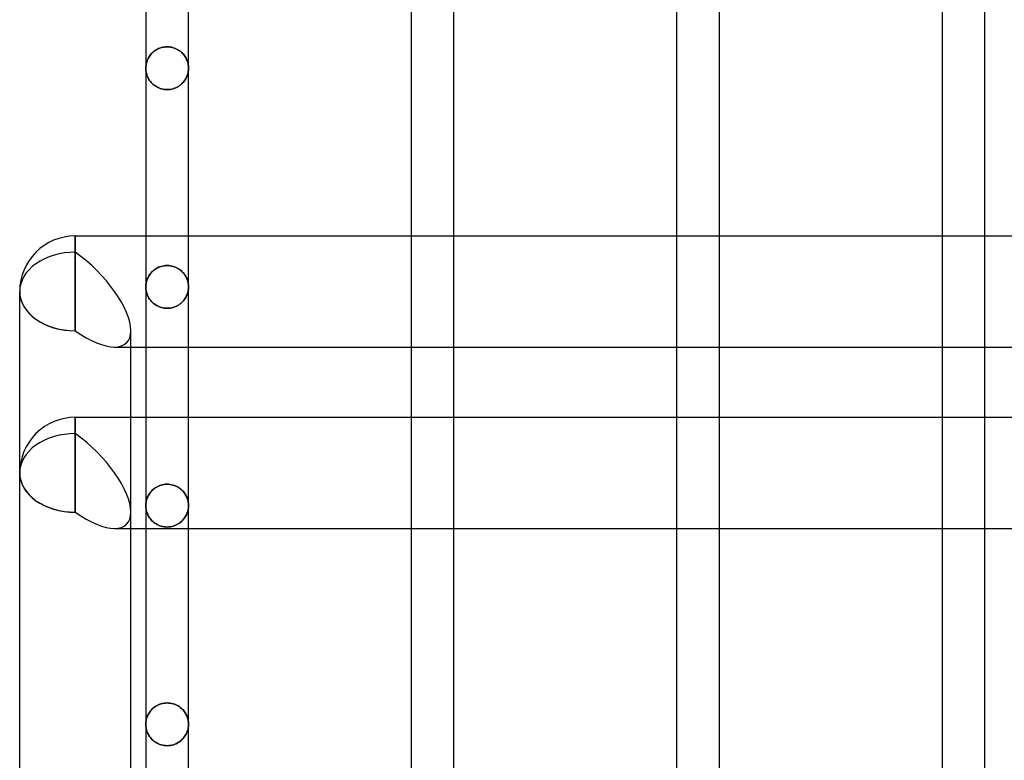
# Model space of a CAD drawing. Header units: millimetres. Extents: x -110 to 102, y -250 to 250.
# Tile 19 of 24: x -80 to -27, y 147 to 187. Entities that reach past the tile are written whole.
import ezdxf

# ---------------------------------------------------------------- set-up
doc = ezdxf.new("R2010")
doc.units = ezdxf.units.MM
doc.layers.add('HIDDEN', color=7, linetype='Continuous')
doc.layers.add('THICK', color=7, linetype='Continuous')

msp = doc.modelspace()

# ---------------------------------------------------------------- linework, layer by layer
at = {"layer": 'HIDDEN'}
for p, q in [((-72.815, 185.357), (-72.861, 185.309)), ((-72.861, 185.309), (-72.815, 185.357)), ((-72.765, 185.403), (-72.815, 185.357)), ((-72.815, 185.357), (-72.765, 185.403)), ((-72.712, 185.447), (-72.765, 185.403)), ((-72.765, 185.403), (-72.712, 185.447)), ((-72.655, 185.488), (-72.712, 185.447)), ((-72.712, 185.447), (-72.655, 185.488)), ((-72.594, 185.527), (-72.655, 185.488)), ((-72.655, 185.488), (-72.594, 185.527)), ((-72.53, 185.562), (-72.594, 185.527)), ((-72.594, 185.527), (-72.53, 185.562)), ((-72.462, 185.594), (-72.53, 185.562)), ((-72.53, 185.562), (-72.462, 185.594)), ((-72.391, 185.622), (-72.462, 185.594)), ((-72.462, 185.594), (-72.391, 185.622)), ((-72.316, 185.646), (-72.391, 185.622)), ((-72.391, 185.622), (-72.316, 185.646)), ((-72.24, 185.665), (-72.316, 185.646)), ((-72.316, 185.646), (-72.24, 185.665)), ((-72.161, 185.679), (-72.24, 185.665)), ((-72.24, 185.665), (-72.161, 185.679)), ((-72.081, 185.687), (-72.161, 185.679)), ((-72.161, 185.679), (-72.081, 185.687)), ((-72, 185.69), (-72.081, 185.687)), ((-72.081, 185.687), (-72, 185.69)), ((-71.916, 185.687), (-72, 185.69)), ((-72, 185.69), (-71.916, 185.687)), ((-71.833, 185.678), (-71.916, 185.687)), ((-71.916, 185.687), (-71.833, 185.678)), ((-71.751, 185.663), (-71.833, 185.678)), ((-71.833, 185.678), (-71.751, 185.663)), ((-71.672, 185.643), (-71.751, 185.663)), ((-71.751, 185.663), (-71.672, 185.643)), ((-71.595, 185.617), (-71.672, 185.643)), ((-71.672, 185.643), (-71.595, 185.617)), ((-71.522, 185.587), (-71.595, 185.617)), ((-71.595, 185.617), (-71.522, 185.587)), ((-71.453, 185.553), (-71.522, 185.587)), ((-71.522, 185.587), (-71.453, 185.553)), ((-71.387, 185.515), (-71.453, 185.553)), ((-71.453, 185.553), (-71.387, 185.515)), ((-71.325, 185.474), (-71.387, 185.515)), ((-71.387, 185.515), (-71.325, 185.474)), ((-71.267, 185.43), (-71.325, 185.474)), ((-71.325, 185.474), (-71.267, 185.43)), ((-71.213, 185.384), (-71.267, 185.43)), ((-71.267, 185.43), (-71.213, 185.384)), ((-71.163, 185.335), (-71.213, 185.384)), ((-71.213, 185.384), (-71.163, 185.335)), ((-73.123, 184.823), (-73.137, 184.765)), ((-73.137, 184.765), (-73.123, 184.823)), ((-73.107, 184.88), (-73.123, 184.823)), ((-73.123, 184.823), (-73.107, 184.88)), ((-73.088, 184.937), (-73.107, 184.88)), ((-73.107, 184.88), (-73.088, 184.937)), ((-73.065, 184.992), (-73.088, 184.937)), ((-73.088, 184.937), (-73.065, 184.992)), ((-73.039, 185.048), (-73.065, 184.992)), ((-73.065, 184.992), (-73.039, 185.048)), ((-73.01, 185.102), (-73.039, 185.048)), ((-73.039, 185.048), (-73.01, 185.102)), ((-72.978, 185.156), (-73.01, 185.102)), ((-73.01, 185.102), (-72.978, 185.156)), ((-72.943, 185.208), (-72.978, 185.156)), ((-72.978, 185.156), (-72.943, 185.208)), ((-72.904, 185.259), (-72.943, 185.208)), ((-72.943, 185.208), (-72.904, 185.259)), ((-72.861, 185.309), (-72.904, 185.259)), ((-72.904, 185.259), (-72.861, 185.309)), ((-71.117, 185.284), (-71.163, 185.335)), ((-71.163, 185.335), (-71.117, 185.284)), ((-71.075, 185.232), (-71.117, 185.284)), ((-71.117, 185.284), (-71.075, 185.232)), ((-71.036, 185.178), (-71.075, 185.232)), ((-71.075, 185.232), (-71.036, 185.178)), ((-71.002, 185.123), (-71.036, 185.178)), ((-71.036, 185.178), (-71.002, 185.123)), ((-70.97, 185.067), (-71.002, 185.123)), ((-71.002, 185.123), (-70.97, 185.067)), ((-70.943, 185.01), (-70.97, 185.067)), ((-70.97, 185.067), (-70.943, 185.01)), ((-70.918, 184.952), (-70.943, 185.01)), ((-70.943, 185.01), (-70.918, 184.952)), ((-70.897, 184.893), (-70.918, 184.952)), ((-70.918, 184.952), (-70.897, 184.893)), ((-70.88, 184.834), (-70.897, 184.893)), ((-70.897, 184.893), (-70.88, 184.834)), ((-70.865, 184.774), (-70.88, 184.834)), ((-70.88, 184.834), (-70.865, 184.774)), ((-73.159, 184.592), (-73.16, 184.533)), ((-73.16, 184.533), (-73.159, 184.592)), ((-73.16, 184.533), (-73.158, 184.462)), ((-73.158, 184.462), (-73.16, 184.533)), ((-73.154, 184.65), (-73.159, 184.592)), ((-73.159, 184.592), (-73.154, 184.65)), ((-73.158, 184.462), (-73.151, 184.391)), ((-73.151, 184.391), (-73.158, 184.462)), ((-73.147, 184.708), (-73.154, 184.65)), ((-73.154, 184.65), (-73.147, 184.708)), ((-73.151, 184.391), (-73.14, 184.321)), ((-73.14, 184.321), (-73.151, 184.391)), ((-73.137, 184.765), (-73.147, 184.708)), ((-73.147, 184.708), (-73.137, 184.765)), ((-73.14, 184.321), (-73.125, 184.251)), ((-73.125, 184.251), (-73.14, 184.321)), ((-70.88, 184.232), (-70.865, 184.292)), ((-70.865, 184.292), (-70.88, 184.232)), ((-70.854, 184.714), (-70.865, 184.774)), ((-70.865, 184.774), (-70.854, 184.714)), ((-70.865, 184.292), (-70.854, 184.352)), ((-70.854, 184.352), (-70.865, 184.292)), ((-70.846, 184.654), (-70.854, 184.714)), ((-70.854, 184.714), (-70.846, 184.654)), ((-70.854, 184.352), (-70.846, 184.412)), ((-70.846, 184.412), (-70.854, 184.352)), ((-70.842, 184.594), (-70.846, 184.654)), ((-70.846, 184.654), (-70.842, 184.594)), ((-70.846, 184.412), (-70.842, 184.473)), ((-70.842, 184.473), (-70.846, 184.412)), ((-70.84, 184.533), (-70.842, 184.594)), ((-70.842, 184.594), (-70.84, 184.533)), ((-70.842, 184.473), (-70.84, 184.533)), ((-70.84, 184.533), (-70.842, 184.473)), ((-73.125, 184.251), (-73.106, 184.183)), ((-73.106, 184.183), (-73.125, 184.251)), ((-73.106, 184.183), (-73.082, 184.116)), ((-73.082, 184.116), (-73.106, 184.183)), ((-73.082, 184.116), (-73.055, 184.05)), ((-73.055, 184.05), (-73.082, 184.116)), ((-73.055, 184.05), (-73.023, 183.986)), ((-73.023, 183.986), (-73.055, 184.05)), ((-73.023, 183.986), (-72.988, 183.925)), ((-72.988, 183.925), (-73.023, 183.986)), ((-72.988, 183.925), (-72.949, 183.865)), ((-72.949, 183.865), (-72.988, 183.925)), ((-72.949, 183.865), (-72.906, 183.808)), ((-72.906, 183.808), (-72.949, 183.865)), ((-72.906, 183.808), (-72.86, 183.753)), ((-72.86, 183.753), (-72.906, 183.808)), ((-72.86, 183.753), (-72.811, 183.702)), ((-72.811, 183.702), (-72.86, 183.753)), ((-71.163, 183.728), (-71.117, 183.78)), ((-71.117, 183.78), (-71.163, 183.728)), ((-71.117, 183.78), (-71.075, 183.832)), ((-71.075, 183.832), (-71.117, 183.78)), ((-71.075, 183.832), (-71.036, 183.886)), ((-71.036, 183.886), (-71.075, 183.832)), ((-71.036, 183.886), (-71.002, 183.942)), ((-71.002, 183.942), (-71.036, 183.886)), ((-71.002, 183.942), (-70.97, 183.998)), ((-70.97, 183.998), (-71.002, 183.942)), ((-70.97, 183.998), (-70.943, 184.056)), ((-70.943, 184.056), (-70.97, 183.998)), ((-70.943, 184.056), (-70.918, 184.114)), ((-70.918, 184.114), (-70.943, 184.056)), ((-70.918, 184.114), (-70.897, 184.173)), ((-70.897, 184.173), (-70.918, 184.114)), ((-70.897, 184.173), (-70.88, 184.232)), ((-70.88, 184.232), (-70.897, 184.173)), ((-72.811, 183.702), (-72.759, 183.654)), ((-72.759, 183.654), (-72.811, 183.702)), ((-72.759, 183.654), (-72.704, 183.609)), ((-72.704, 183.609), (-72.759, 183.654)), ((-72.704, 183.609), (-72.646, 183.568)), ((-72.646, 183.568), (-72.704, 183.609)), ((-72.646, 183.568), (-72.586, 183.529)), ((-72.586, 183.529), (-72.646, 183.568)), ((-72.586, 183.529), (-72.522, 183.495)), ((-72.522, 183.495), (-72.586, 183.529)), ((-72.522, 183.495), (-72.455, 183.463)), ((-72.455, 183.463), (-72.522, 183.495)), ((-72.455, 183.463), (-72.385, 183.436)), ((-72.385, 183.436), (-72.455, 183.463)), ((-72.385, 183.436), (-72.312, 183.413)), ((-72.312, 183.413), (-72.385, 183.436)), ((-72.312, 183.413), (-72.236, 183.394)), ((-72.236, 183.394), (-72.312, 183.413)), ((-72.236, 183.394), (-72.159, 183.381)), ((-72.159, 183.381), (-72.236, 183.394)), ((-72.159, 183.381), (-72.08, 183.372)), ((-72.08, 183.372), (-72.159, 183.381)), ((-72.08, 183.372), (-72, 183.37)), ((-72, 183.37), (-72.08, 183.372)), ((-72, 183.37), (-71.915, 183.373)), ((-71.915, 183.373), (-72, 183.37)), ((-71.915, 183.373), (-71.832, 183.382)), ((-71.832, 183.382), (-71.915, 183.373)), ((-71.832, 183.382), (-71.751, 183.397)), ((-71.751, 183.397), (-71.832, 183.382)), ((-71.751, 183.397), (-71.672, 183.417)), ((-71.672, 183.417), (-71.751, 183.397)), ((-71.672, 183.417), (-71.595, 183.443)), ((-71.595, 183.443), (-71.672, 183.417)), ((-71.595, 183.443), (-71.522, 183.474)), ((-71.522, 183.474), (-71.595, 183.443)), ((-71.522, 183.474), (-71.452, 183.508)), ((-71.452, 183.508), (-71.522, 183.474)), ((-71.452, 183.508), (-71.386, 183.546)), ((-71.386, 183.546), (-71.452, 183.508)), ((-71.386, 183.546), (-71.325, 183.588)), ((-71.325, 183.588), (-71.386, 183.546)), ((-71.325, 183.588), (-71.267, 183.632)), ((-71.267, 183.632), (-71.325, 183.588)), ((-71.267, 183.632), (-71.213, 183.679)), ((-71.213, 183.679), (-71.267, 183.632)), ((-71.213, 183.679), (-71.163, 183.728)), ((-71.163, 183.728), (-71.213, 183.679)), ((-76.984, 175.431), (-76.984, 174.548)), ((-76.984, 175.431), (-76.984, 170.283)), ((-73.16, 175.431), (-73.16, 169.399)), ((-70.84, 169.399), (-70.84, 175.431)), ((-58.76, 175.431), (-58.76, 169.399)), ((-56.44, 169.399), (-56.44, 175.431)), ((-44.36, 175.431), (-44.36, 169.399)), ((-42.04, 169.399), (-42.04, 175.431)), ((-29.96, 175.431), (-29.96, 169.399)), ((-27.64, 169.399), (-27.64, 175.431)), ((-72.733, 173.563), (-72.675, 173.607)), ((-72.655, 173.621), (-72.712, 173.58)), ((-72.675, 173.607), (-72.613, 173.649)), ((-72.594, 173.66), (-72.655, 173.621)), ((-72.613, 173.649), (-72.547, 173.686)), ((-72.53, 173.696), (-72.594, 173.66)), ((-72.547, 173.686), (-72.478, 173.72)), ((-72.462, 173.727), (-72.53, 173.696)), ((-72.478, 173.72), (-72.405, 173.75)), ((-72.391, 173.755), (-72.462, 173.727)), ((-72.405, 173.75), (-72.328, 173.776)), ((-72.317, 173.779), (-72.391, 173.755)), ((-72.328, 173.776), (-72.249, 173.796)), ((-72.24, 173.798), (-72.317, 173.779)), ((-72.249, 173.796), (-72.167, 173.811)), ((-72.161, 173.812), (-72.24, 173.798)), ((-72.167, 173.811), (-72.084, 173.82)), ((-72.081, 173.82), (-72.161, 173.812)), ((-72.084, 173.82), (-72, 173.823)), ((-72, 173.823), (-72.081, 173.82)), ((-71.916, 173.82), (-72, 173.823)), ((-72, 173.823), (-71.919, 173.82)), ((-71.919, 173.82), (-71.839, 173.812)), ((-71.833, 173.811), (-71.916, 173.82)), ((-71.839, 173.812), (-71.76, 173.798)), ((-71.751, 173.796), (-71.833, 173.811)), ((-71.76, 173.798), (-71.683, 173.779)), ((-71.672, 173.776), (-71.751, 173.796)), ((-71.683, 173.779), (-71.609, 173.755)), ((-71.595, 173.75), (-71.672, 173.776)), ((-71.609, 173.755), (-71.538, 173.727)), ((-71.522, 173.72), (-71.595, 173.75)), ((-71.538, 173.727), (-71.47, 173.696)), ((-71.453, 173.686), (-71.522, 173.72)), ((-71.47, 173.696), (-71.406, 173.66)), ((-71.387, 173.649), (-71.453, 173.686)), ((-71.406, 173.66), (-71.345, 173.621)), ((-71.325, 173.607), (-71.387, 173.649)), ((-71.345, 173.621), (-71.288, 173.58)), ((-71.267, 173.563), (-71.325, 173.607)), ((-73.088, 173.07), (-73.107, 173.013)), ((-73.103, 173.026), (-73.082, 173.085)), ((-73.065, 173.126), (-73.088, 173.07)), ((-73.082, 173.085), (-73.057, 173.143)), ((-73.039, 173.181), (-73.065, 173.126)), ((-73.057, 173.143), (-73.03, 173.2)), ((-73.01, 173.235), (-73.039, 173.181)), ((-73.03, 173.2), (-72.998, 173.256)), ((-72.978, 173.289), (-73.01, 173.235)), ((-72.998, 173.256), (-72.964, 173.311)), ((-72.943, 173.341), (-72.978, 173.289)), ((-72.964, 173.311), (-72.925, 173.365)), ((-72.904, 173.392), (-72.943, 173.341)), ((-72.925, 173.365), (-72.883, 173.417)), ((-72.861, 173.442), (-72.904, 173.392)), ((-72.883, 173.417), (-72.837, 173.468)), ((-72.815, 173.49), (-72.861, 173.442)), ((-72.837, 173.468), (-72.787, 173.517)), ((-72.765, 173.536), (-72.815, 173.49)), ((-72.787, 173.517), (-72.733, 173.563)), ((-72.712, 173.58), (-72.765, 173.536)), ((-71.288, 173.58), (-71.235, 173.536)), ((-71.213, 173.517), (-71.267, 173.563)), ((-71.235, 173.536), (-71.185, 173.49)), ((-71.163, 173.468), (-71.213, 173.517)), ((-71.185, 173.49), (-71.139, 173.442)), ((-71.117, 173.417), (-71.163, 173.468)), ((-71.139, 173.442), (-71.096, 173.392)), ((-71.075, 173.365), (-71.117, 173.417)), ((-71.096, 173.392), (-71.057, 173.341)), ((-71.036, 173.311), (-71.075, 173.365)), ((-71.057, 173.341), (-71.022, 173.289)), ((-71.002, 173.256), (-71.036, 173.311)), ((-71.022, 173.289), (-70.99, 173.235)), ((-70.97, 173.2), (-71.002, 173.256)), ((-70.99, 173.235), (-70.961, 173.181)), ((-70.943, 173.143), (-70.97, 173.2)), ((-70.961, 173.181), (-70.935, 173.126)), ((-70.918, 173.085), (-70.943, 173.143)), ((-70.935, 173.126), (-70.913, 173.07)), ((-70.897, 173.026), (-70.918, 173.085)), ((-70.913, 173.07), (-70.893, 173.013)), ((-73.16, 172.667), (-73.158, 172.727)), ((-73.159, 172.725), (-73.16, 172.667)), ((-73.16, 172.667), (-73.158, 172.596)), ((-73.158, 172.596), (-73.16, 172.667)), ((-73.154, 172.783), (-73.159, 172.725)), ((-73.158, 172.727), (-73.154, 172.787)), ((-73.158, 172.596), (-73.151, 172.525)), ((-73.151, 172.525), (-73.158, 172.596)), ((-73.154, 172.787), (-73.146, 172.848)), ((-73.147, 172.841), (-73.154, 172.783)), ((-73.137, 172.899), (-73.147, 172.841)), ((-73.146, 172.848), (-73.135, 172.908)), ((-73.123, 172.956), (-73.137, 172.899)), ((-73.135, 172.908), (-73.12, 172.967)), ((-73.107, 173.013), (-73.123, 172.956)), ((-73.12, 172.967), (-73.103, 173.026)), ((-70.88, 172.967), (-70.897, 173.026)), ((-70.893, 173.013), (-70.877, 172.956)), ((-70.865, 172.908), (-70.88, 172.967)), ((-70.877, 172.956), (-70.863, 172.899)), ((-70.854, 172.848), (-70.865, 172.908)), ((-70.863, 172.899), (-70.853, 172.841)), ((-70.846, 172.787), (-70.854, 172.848)), ((-70.854, 172.485), (-70.846, 172.546)), ((-70.846, 172.546), (-70.854, 172.485)), ((-70.853, 172.841), (-70.846, 172.783)), ((-70.842, 172.727), (-70.846, 172.787)), ((-70.846, 172.783), (-70.841, 172.725)), ((-70.846, 172.546), (-70.842, 172.606)), ((-70.842, 172.606), (-70.846, 172.546)), ((-70.84, 172.667), (-70.842, 172.727)), ((-70.842, 172.606), (-70.84, 172.667)), ((-70.84, 172.667), (-70.842, 172.606)), ((-70.841, 172.725), (-70.84, 172.667)), ((-73.151, 172.525), (-73.14, 172.454)), ((-73.14, 172.454), (-73.151, 172.525)), ((-73.14, 172.454), (-73.125, 172.385)), ((-73.125, 172.385), (-73.14, 172.454)), ((-73.125, 172.385), (-73.106, 172.316)), ((-73.106, 172.316), (-73.125, 172.385)), ((-73.106, 172.316), (-73.083, 172.249)), ((-73.083, 172.249), (-73.106, 172.316)), ((-73.083, 172.249), (-73.055, 172.184)), ((-73.055, 172.184), (-73.083, 172.249)), ((-73.055, 172.184), (-73.024, 172.12)), ((-73.024, 172.12), (-73.055, 172.184)), ((-73.024, 172.12), (-72.988, 172.058)), ((-72.988, 172.058), (-73.024, 172.12)), ((-72.988, 172.058), (-72.949, 171.999)), ((-72.949, 171.999), (-72.988, 172.058)), ((-72.949, 171.999), (-72.907, 171.942)), ((-72.907, 171.942), (-72.949, 171.999)), ((-71.075, 171.965), (-71.036, 172.019)), ((-71.036, 172.019), (-71.075, 171.965)), ((-71.036, 172.019), (-71.002, 172.075)), ((-71.002, 172.075), (-71.036, 172.019)), ((-71.002, 172.075), (-70.97, 172.131)), ((-70.97, 172.131), (-71.002, 172.075)), ((-70.97, 172.131), (-70.943, 172.189)), ((-70.943, 172.189), (-70.97, 172.131)), ((-70.943, 172.189), (-70.918, 172.247)), ((-70.918, 172.247), (-70.943, 172.189)), ((-70.918, 172.247), (-70.897, 172.306)), ((-70.897, 172.306), (-70.918, 172.247)), ((-70.897, 172.306), (-70.88, 172.365)), ((-70.88, 172.365), (-70.897, 172.306)), ((-70.88, 172.365), (-70.865, 172.425)), ((-70.865, 172.425), (-70.88, 172.365)), ((-70.865, 172.425), (-70.854, 172.485)), ((-70.854, 172.485), (-70.865, 172.425)), ((-72.907, 171.942), (-72.861, 171.887)), ((-72.861, 171.887), (-72.907, 171.942)), ((-72.861, 171.887), (-72.812, 171.836)), ((-72.812, 171.836), (-72.861, 171.887)), ((-72.812, 171.836), (-72.76, 171.788)), ((-72.76, 171.788), (-72.812, 171.836)), ((-72.76, 171.788), (-72.705, 171.743)), ((-72.705, 171.743), (-72.76, 171.788)), ((-72.705, 171.743), (-72.647, 171.701)), ((-72.647, 171.701), (-72.705, 171.743)), ((-72.647, 171.701), (-72.587, 171.663)), ((-72.587, 171.663), (-72.647, 171.701)), ((-72.587, 171.663), (-72.523, 171.628)), ((-72.523, 171.628), (-72.587, 171.663)), ((-72.523, 171.628), (-72.456, 171.597)), ((-72.456, 171.597), (-72.523, 171.628)), ((-72.456, 171.597), (-72.386, 171.569)), ((-72.386, 171.569), (-72.456, 171.597)), ((-72.386, 171.569), (-72.313, 171.546)), ((-72.313, 171.546), (-72.386, 171.569)), ((-72.313, 171.546), (-72.237, 171.527)), ((-72.237, 171.527), (-72.313, 171.546)), ((-72.237, 171.527), (-72.159, 171.514)), ((-72.159, 171.514), (-72.237, 171.527)), ((-72.159, 171.514), (-72.08, 171.506)), ((-72.08, 171.506), (-72.159, 171.514)), ((-72.08, 171.506), (-72, 171.503)), ((-72, 171.503), (-72.08, 171.506)), ((-72, 171.503), (-71.916, 171.506)), ((-71.916, 171.506), (-72, 171.503)), ((-71.916, 171.506), (-71.832, 171.515)), ((-71.832, 171.515), (-71.916, 171.506)), ((-71.832, 171.515), (-71.751, 171.53)), ((-71.751, 171.53), (-71.832, 171.515)), ((-71.751, 171.53), (-71.671, 171.551)), ((-71.671, 171.551), (-71.751, 171.53)), ((-71.671, 171.551), (-71.595, 171.576)), ((-71.595, 171.576), (-71.671, 171.551)), ((-71.595, 171.576), (-71.522, 171.607)), ((-71.522, 171.607), (-71.595, 171.576)), ((-71.522, 171.607), (-71.452, 171.641)), ((-71.452, 171.641), (-71.522, 171.607)), ((-71.452, 171.641), (-71.387, 171.679)), ((-71.387, 171.679), (-71.452, 171.641)), ((-71.387, 171.679), (-71.325, 171.721)), ((-71.325, 171.721), (-71.387, 171.679)), ((-71.325, 171.721), (-71.267, 171.765)), ((-71.267, 171.765), (-71.325, 171.721)), ((-71.267, 171.765), (-71.213, 171.812)), ((-71.213, 171.812), (-71.267, 171.765)), ((-71.213, 171.812), (-71.163, 171.861)), ((-71.163, 171.861), (-71.213, 171.812)), ((-71.163, 171.861), (-71.117, 171.913)), ((-71.117, 171.913), (-71.163, 171.861)), ((-71.117, 171.913), (-71.075, 171.965)), ((-71.075, 171.965), (-71.117, 171.913)), ((-73.968, 169.399), (-73.968, 170.283)), ((-76.984, 165.588), (-76.984, 164.705)), ((-76.984, 165.588), (-76.984, 160.44)), ((-73.968, 160.44), (-73.968, 165.588)), ((-73.16, 165.588), (-73.16, 159.556)), ((-70.84, 159.556), (-70.84, 165.588)), ((-58.76, 165.588), (-58.76, 159.556)), ((-56.44, 159.556), (-56.44, 165.588)), ((-44.36, 165.588), (-44.36, 159.556)), ((-42.04, 159.556), (-42.04, 165.588)), ((-29.96, 165.588), (-29.96, 159.556)), ((-27.64, 159.556), (-27.64, 165.588)), ((-72.478, 161.854), (-72.547, 161.82)), ((-72.547, 161.82), (-72.478, 161.854)), ((-72.405, 161.883), (-72.478, 161.854)), ((-72.478, 161.854), (-72.405, 161.883)), ((-72.328, 161.909), (-72.405, 161.883)), ((-72.405, 161.883), (-72.328, 161.909)), ((-72.249, 161.929), (-72.328, 161.909)), ((-72.328, 161.909), (-72.249, 161.929)), ((-72.167, 161.944), (-72.249, 161.929)), ((-72.249, 161.929), (-72.167, 161.944)), ((-72.084, 161.953), (-72.167, 161.944)), ((-72.167, 161.944), (-72.084, 161.953)), ((-72, 161.956), (-72.084, 161.953)), ((-72.084, 161.953), (-72, 161.956)), ((-71.919, 161.953), (-72, 161.956)), ((-72, 161.956), (-71.919, 161.953)), ((-71.839, 161.945), (-71.919, 161.953)), ((-71.919, 161.953), (-71.839, 161.945)), ((-71.76, 161.931), (-71.839, 161.945)), ((-71.839, 161.945), (-71.76, 161.931)), ((-71.683, 161.912), (-71.76, 161.931)), ((-71.76, 161.931), (-71.683, 161.912)), ((-71.609, 161.888), (-71.683, 161.912)), ((-71.683, 161.912), (-71.609, 161.888)), ((-71.538, 161.861), (-71.609, 161.888)), ((-71.609, 161.888), (-71.538, 161.861)), ((-71.47, 161.829), (-71.538, 161.861)), ((-71.538, 161.861), (-71.47, 161.829)), ((-73.03, 161.333), (-73.057, 161.276)), ((-73.057, 161.276), (-73.03, 161.333)), ((-72.998, 161.39), (-73.03, 161.333)), ((-73.03, 161.333), (-72.998, 161.39)), ((-72.964, 161.445), (-72.998, 161.39)), ((-72.998, 161.39), (-72.964, 161.445)), ((-72.925, 161.498), (-72.964, 161.445)), ((-72.964, 161.445), (-72.925, 161.498)), ((-72.883, 161.551), (-72.925, 161.498)), ((-72.925, 161.498), (-72.883, 161.551)), ((-72.837, 161.601), (-72.883, 161.551)), ((-72.883, 161.551), (-72.837, 161.601)), ((-72.787, 161.65), (-72.837, 161.601)), ((-72.837, 161.601), (-72.787, 161.65)), ((-72.733, 161.697), (-72.787, 161.65)), ((-72.787, 161.65), (-72.733, 161.697)), ((-72.675, 161.741), (-72.733, 161.697)), ((-72.733, 161.697), (-72.675, 161.741)), ((-72.613, 161.782), (-72.675, 161.741)), ((-72.675, 161.741), (-72.613, 161.782)), ((-72.547, 161.82), (-72.613, 161.782)), ((-72.613, 161.782), (-72.547, 161.82)), ((-71.406, 161.793), (-71.47, 161.829)), ((-71.47, 161.829), (-71.406, 161.793)), ((-71.345, 161.755), (-71.406, 161.793)), ((-71.406, 161.793), (-71.345, 161.755)), ((-71.288, 161.713), (-71.345, 161.755)), ((-71.345, 161.755), (-71.288, 161.713)), ((-71.235, 161.669), (-71.288, 161.713)), ((-71.288, 161.713), (-71.235, 161.669)), ((-71.185, 161.623), (-71.235, 161.669)), ((-71.235, 161.669), (-71.185, 161.623)), ((-71.139, 161.575), (-71.185, 161.623)), ((-71.185, 161.623), (-71.139, 161.575)), ((-71.096, 161.526), (-71.139, 161.575)), ((-71.139, 161.575), (-71.096, 161.526)), ((-71.057, 161.475), (-71.096, 161.526)), ((-71.096, 161.526), (-71.057, 161.475)), ((-71.022, 161.422), (-71.057, 161.475)), ((-71.057, 161.475), (-71.022, 161.422)), ((-70.99, 161.369), (-71.022, 161.422)), ((-71.022, 161.422), (-70.99, 161.369)), ((-70.961, 161.314), (-70.99, 161.369)), ((-70.99, 161.369), (-70.961, 161.314)), ((-70.935, 161.259), (-70.961, 161.314)), ((-70.961, 161.314), (-70.935, 161.259)), ((-73.158, 160.86), (-73.16, 160.8)), ((-73.16, 160.8), (-73.158, 160.86)), ((-73.16, 160.8), (-73.158, 160.735)), ((-73.158, 160.735), (-73.16, 160.8)), ((-73.154, 160.921), (-73.158, 160.86)), ((-73.158, 160.86), (-73.154, 160.921)), ((-73.146, 160.981), (-73.154, 160.921)), ((-73.154, 160.921), (-73.146, 160.981)), ((-73.135, 161.041), (-73.146, 160.981)), ((-73.146, 160.981), (-73.135, 161.041)), ((-73.12, 161.101), (-73.135, 161.041)), ((-73.135, 161.041), (-73.12, 161.101)), ((-73.103, 161.16), (-73.12, 161.101)), ((-73.12, 161.101), (-73.103, 161.16)), ((-73.082, 161.218), (-73.103, 161.16)), ((-73.103, 161.16), (-73.082, 161.218)), ((-73.057, 161.276), (-73.082, 161.218)), ((-73.082, 161.218), (-73.057, 161.276)), ((-70.913, 161.203), (-70.935, 161.259)), ((-70.935, 161.259), (-70.913, 161.203)), ((-70.893, 161.147), (-70.913, 161.203)), ((-70.913, 161.203), (-70.893, 161.147)), ((-70.877, 161.09), (-70.893, 161.147)), ((-70.893, 161.147), (-70.877, 161.09)), ((-70.863, 161.032), (-70.877, 161.09)), ((-70.877, 161.09), (-70.863, 161.032)), ((-70.853, 160.974), (-70.863, 161.032)), ((-70.863, 161.032), (-70.853, 160.974)), ((-70.846, 160.916), (-70.853, 160.974)), ((-70.853, 160.974), (-70.846, 160.916)), ((-70.841, 160.858), (-70.846, 160.916)), ((-70.846, 160.916), (-70.841, 160.858)), ((-70.842, 160.737), (-70.84, 160.8)), ((-70.84, 160.8), (-70.842, 160.737)), ((-70.84, 160.8), (-70.841, 160.858)), ((-70.841, 160.858), (-70.84, 160.8)), ((-73.968, 159.556), (-73.968, 160.44)), ((-73.158, 160.735), (-73.153, 160.671)), ((-73.153, 160.671), (-73.158, 160.735)), ((-73.153, 160.671), (-73.144, 160.607)), ((-73.144, 160.607), (-73.153, 160.671)), ((-73.144, 160.607), (-73.131, 160.544)), ((-73.131, 160.544), (-73.144, 160.607)), ((-73.131, 160.544), (-73.115, 160.481)), ((-73.115, 160.481), (-73.131, 160.544)), ((-73.115, 160.481), (-73.096, 160.42)), ((-73.096, 160.42), (-73.115, 160.481)), ((-73.096, 160.42), (-73.073, 160.36)), ((-73.073, 160.36), (-73.096, 160.42)), ((-73.073, 160.36), (-73.047, 160.301)), ((-73.047, 160.301), (-73.073, 160.36)), ((-73.047, 160.301), (-73.018, 160.243)), ((-73.018, 160.243), (-73.047, 160.301)), ((-71.015, 160.186), (-70.981, 160.244)), ((-70.981, 160.244), (-71.015, 160.186)), ((-70.981, 160.244), (-70.951, 160.304)), ((-70.951, 160.304), (-70.981, 160.244)), ((-70.951, 160.304), (-70.925, 160.364)), ((-70.925, 160.364), (-70.951, 160.304)), ((-70.925, 160.364), (-70.902, 160.425)), ((-70.902, 160.425), (-70.925, 160.364)), ((-70.902, 160.425), (-70.883, 160.487)), ((-70.883, 160.487), (-70.902, 160.425)), ((-70.883, 160.487), (-70.867, 160.549)), ((-70.867, 160.549), (-70.883, 160.487)), ((-70.867, 160.549), (-70.855, 160.611)), ((-70.855, 160.611), (-70.867, 160.549)), ((-70.855, 160.611), (-70.847, 160.674)), ((-70.847, 160.674), (-70.855, 160.611)), ((-70.847, 160.674), (-70.842, 160.737)), ((-70.842, 160.737), (-70.847, 160.674)), ((-73.018, 160.243), (-72.986, 160.188)), ((-72.986, 160.188), (-73.018, 160.243)), ((-72.986, 160.188), (-72.95, 160.133)), ((-72.95, 160.133), (-72.986, 160.188)), ((-72.95, 160.133), (-72.912, 160.081)), ((-72.912, 160.081), (-72.95, 160.133)), ((-72.912, 160.081), (-72.869, 160.03)), ((-72.869, 160.03), (-72.912, 160.081)), ((-72.869, 160.03), (-72.823, 159.98)), ((-72.823, 159.98), (-72.869, 160.03)), ((-72.823, 159.98), (-72.773, 159.933)), ((-72.773, 159.933), (-72.823, 159.98)), ((-72.773, 159.933), (-72.72, 159.888)), ((-72.72, 159.888), (-72.773, 159.933)), ((-72.72, 159.888), (-72.662, 159.845)), ((-72.662, 159.845), (-72.72, 159.888)), ((-72.662, 159.845), (-72.601, 159.805)), ((-72.601, 159.805), (-72.662, 159.845)), ((-72.601, 159.805), (-72.536, 159.768)), ((-72.536, 159.768), (-72.601, 159.805)), ((-72.536, 159.768), (-72.468, 159.735)), ((-72.468, 159.735), (-72.536, 159.768)), ((-72.468, 159.735), (-72.396, 159.706)), ((-72.396, 159.706), (-72.468, 159.735)), ((-71.659, 159.688), (-71.58, 159.715)), ((-71.58, 159.715), (-71.659, 159.688)), ((-71.58, 159.715), (-71.505, 159.748)), ((-71.505, 159.748), (-71.58, 159.715)), ((-71.505, 159.748), (-71.434, 159.784)), ((-71.434, 159.784), (-71.505, 159.748)), ((-71.434, 159.784), (-71.366, 159.825)), ((-71.366, 159.825), (-71.434, 159.784)), ((-71.366, 159.825), (-71.304, 159.87)), ((-71.304, 159.87), (-71.366, 159.825)), ((-71.304, 159.87), (-71.245, 159.917)), ((-71.245, 159.917), (-71.304, 159.87)), ((-71.245, 159.917), (-71.191, 159.967)), ((-71.191, 159.967), (-71.245, 159.917)), ((-71.191, 159.967), (-71.141, 160.019)), ((-71.141, 160.019), (-71.191, 159.967)), ((-71.141, 160.019), (-71.095, 160.073)), ((-71.095, 160.073), (-71.141, 160.019)), ((-71.095, 160.073), (-71.053, 160.129)), ((-71.053, 160.129), (-71.095, 160.073)), ((-71.053, 160.129), (-71.015, 160.186)), ((-71.015, 160.186), (-71.053, 160.129)), ((-72.396, 159.706), (-72.321, 159.682)), ((-72.321, 159.682), (-72.396, 159.706)), ((-72.321, 159.682), (-72.244, 159.662)), ((-72.244, 159.662), (-72.321, 159.682)), ((-72.244, 159.662), (-72.164, 159.647)), ((-72.164, 159.647), (-72.244, 159.662)), ((-72.164, 159.647), (-72.083, 159.639)), ((-72.083, 159.639), (-72.164, 159.647)), ((-72.083, 159.639), (-72, 159.636)), ((-72, 159.636), (-72.083, 159.639)), ((-72, 159.636), (-71.912, 159.639)), ((-71.912, 159.639), (-72, 159.636)), ((-71.912, 159.639), (-71.826, 159.649)), ((-71.826, 159.649), (-71.912, 159.639)), ((-71.826, 159.649), (-71.741, 159.665)), ((-71.741, 159.665), (-71.826, 159.649)), ((-71.741, 159.665), (-71.659, 159.688)), ((-71.659, 159.688), (-71.741, 159.665)), ((-72.964, 149.578), (-72.998, 149.523)), ((-72.998, 149.523), (-72.964, 149.578)), ((-72.925, 149.632), (-72.964, 149.578)), ((-72.964, 149.578), (-72.925, 149.632)), ((-72.883, 149.684), (-72.925, 149.632)), ((-72.925, 149.632), (-72.883, 149.684)), ((-72.837, 149.735), (-72.883, 149.684)), ((-72.883, 149.684), (-72.837, 149.735)), ((-72.787, 149.783), (-72.837, 149.735)), ((-72.837, 149.735), (-72.787, 149.783)), ((-72.733, 149.83), (-72.787, 149.783)), ((-72.787, 149.783), (-72.733, 149.83)), ((-72.675, 149.874), (-72.733, 149.83)), ((-72.733, 149.83), (-72.675, 149.874)), ((-72.613, 149.915), (-72.675, 149.874)), ((-72.675, 149.874), (-72.613, 149.915)), ((-72.547, 149.953), (-72.613, 149.915)), ((-72.613, 149.915), (-72.547, 149.953)), ((-72.478, 149.987), (-72.547, 149.953)), ((-72.547, 149.953), (-72.478, 149.987)), ((-72.405, 150.016), (-72.478, 149.987)), ((-72.478, 149.987), (-72.405, 150.016)), ((-72.329, 150.042), (-72.405, 150.016)), ((-72.405, 150.016), (-72.329, 150.042)), ((-72.249, 150.062), (-72.329, 150.042)), ((-72.329, 150.042), (-72.249, 150.062)), ((-72.167, 150.077), (-72.249, 150.062)), ((-72.249, 150.062), (-72.167, 150.077)), ((-72.084, 150.086), (-72.167, 150.077)), ((-72.167, 150.077), (-72.084, 150.086)), ((-72, 150.089), (-72.084, 150.086)), ((-72.084, 150.086), (-72, 150.089)), ((-71.919, 150.086), (-72, 150.089)), ((-72, 150.089), (-71.919, 150.086)), ((-71.839, 150.078), (-71.919, 150.086)), ((-71.919, 150.086), (-71.839, 150.078)), ((-71.76, 150.064), (-71.839, 150.078)), ((-71.839, 150.078), (-71.76, 150.064)), ((-71.683, 150.045), (-71.76, 150.064)), ((-71.76, 150.064), (-71.683, 150.045)), ((-71.609, 150.021), (-71.683, 150.045)), ((-71.683, 150.045), (-71.609, 150.021)), ((-71.538, 149.994), (-71.609, 150.021)), ((-71.609, 150.021), (-71.538, 149.994)), ((-71.47, 149.962), (-71.538, 149.994)), ((-71.538, 149.994), (-71.47, 149.962)), ((-71.406, 149.926), (-71.47, 149.962)), ((-71.47, 149.962), (-71.406, 149.926)), ((-71.345, 149.888), (-71.406, 149.926)), ((-71.406, 149.926), (-71.345, 149.888)), ((-71.288, 149.846), (-71.345, 149.888)), ((-71.345, 149.888), (-71.288, 149.846)), ((-71.235, 149.803), (-71.288, 149.846)), ((-71.288, 149.846), (-71.235, 149.803)), ((-71.185, 149.757), (-71.235, 149.803)), ((-71.235, 149.803), (-71.185, 149.757)), ((-71.139, 149.709), (-71.185, 149.757)), ((-71.185, 149.757), (-71.139, 149.709)), ((-71.096, 149.659), (-71.139, 149.709)), ((-71.139, 149.709), (-71.096, 149.659)), ((-71.057, 149.608), (-71.096, 149.659)), ((-71.096, 149.659), (-71.057, 149.608)), ((-71.022, 149.556), (-71.057, 149.608)), ((-71.057, 149.608), (-71.022, 149.556)), ((-73.154, 149.054), (-73.158, 148.994)), ((-73.158, 148.994), (-73.154, 149.054)), ((-73.146, 149.114), (-73.154, 149.054)), ((-73.154, 149.054), (-73.146, 149.114)), ((-73.135, 149.174), (-73.146, 149.114)), ((-73.146, 149.114), (-73.135, 149.174)), ((-73.12, 149.234), (-73.135, 149.174)), ((-73.135, 149.174), (-73.12, 149.234)), ((-73.103, 149.293), (-73.12, 149.234)), ((-73.12, 149.234), (-73.103, 149.293)), ((-73.082, 149.352), (-73.103, 149.293)), ((-73.103, 149.293), (-73.082, 149.352)), ((-73.057, 149.409), (-73.082, 149.352)), ((-73.082, 149.352), (-73.057, 149.409)), ((-73.03, 149.467), (-73.057, 149.409)), ((-73.057, 149.409), (-73.03, 149.467)), ((-72.998, 149.523), (-73.03, 149.467)), ((-73.03, 149.467), (-72.998, 149.523)), ((-70.99, 149.502), (-71.022, 149.556)), ((-71.022, 149.556), (-70.99, 149.502)), ((-70.961, 149.448), (-70.99, 149.502)), ((-70.99, 149.502), (-70.961, 149.448)), ((-70.935, 149.392), (-70.961, 149.448)), ((-70.961, 149.448), (-70.935, 149.392)), ((-70.913, 149.336), (-70.935, 149.392)), ((-70.935, 149.392), (-70.913, 149.336)), ((-70.893, 149.28), (-70.913, 149.336)), ((-70.913, 149.336), (-70.893, 149.28)), ((-70.877, 149.223), (-70.893, 149.28)), ((-70.893, 149.28), (-70.877, 149.223)), ((-70.863, 149.165), (-70.877, 149.223)), ((-70.877, 149.223), (-70.863, 149.165)), ((-70.853, 149.108), (-70.863, 149.165)), ((-70.863, 149.165), (-70.853, 149.108)), ((-70.846, 149.05), (-70.853, 149.108)), ((-70.853, 149.108), (-70.846, 149.05)), ((-70.841, 148.992), (-70.846, 149.05)), ((-70.846, 149.05), (-70.841, 148.992)), ((-73.158, 148.994), (-73.16, 148.933)), ((-73.16, 148.933), (-73.158, 148.994)), ((-73.16, 148.933), (-73.158, 148.869)), ((-73.158, 148.869), (-73.16, 148.933)), ((-73.158, 148.869), (-73.153, 148.804)), ((-73.153, 148.804), (-73.158, 148.869)), ((-73.153, 148.804), (-73.144, 148.74)), ((-73.144, 148.74), (-73.153, 148.804)), ((-73.144, 148.74), (-73.131, 148.677)), ((-73.131, 148.677), (-73.144, 148.74)), ((-73.131, 148.677), (-73.116, 148.615)), ((-73.116, 148.615), (-73.131, 148.677)), ((-73.116, 148.615), (-73.096, 148.554)), ((-73.096, 148.554), (-73.116, 148.615)), ((-73.096, 148.554), (-73.074, 148.493)), ((-73.074, 148.493), (-73.096, 148.554)), ((-73.074, 148.493), (-73.048, 148.435)), ((-73.048, 148.435), (-73.074, 148.493)), ((-70.951, 148.437), (-70.925, 148.497)), ((-70.925, 148.497), (-70.951, 148.437)), ((-70.925, 148.497), (-70.902, 148.558)), ((-70.902, 148.558), (-70.925, 148.497)), ((-70.902, 148.558), (-70.883, 148.62)), ((-70.883, 148.62), (-70.902, 148.558)), ((-70.883, 148.62), (-70.868, 148.682)), ((-70.868, 148.682), (-70.883, 148.62)), ((-70.868, 148.682), (-70.855, 148.745)), ((-70.855, 148.745), (-70.868, 148.682)), ((-70.855, 148.745), (-70.847, 148.807)), ((-70.847, 148.807), (-70.855, 148.745)), ((-70.847, 148.807), (-70.842, 148.87)), ((-70.842, 148.87), (-70.847, 148.807)), ((-70.842, 148.87), (-70.84, 148.933)), ((-70.84, 148.933), (-70.842, 148.87)), ((-70.84, 148.933), (-70.841, 148.992)), ((-70.841, 148.992), (-70.84, 148.933)), ((-73.048, 148.435), (-73.019, 148.377)), ((-73.019, 148.377), (-73.048, 148.435)), ((-73.019, 148.377), (-72.986, 148.321)), ((-72.986, 148.321), (-73.019, 148.377)), ((-72.986, 148.321), (-72.951, 148.267)), ((-72.951, 148.267), (-72.986, 148.321)), ((-72.951, 148.267), (-72.912, 148.215)), ((-72.912, 148.215), (-72.951, 148.267)), ((-72.912, 148.215), (-72.87, 148.164)), ((-72.87, 148.164), (-72.912, 148.215)), ((-72.87, 148.164), (-72.824, 148.114)), ((-72.824, 148.114), (-72.87, 148.164)), ((-72.824, 148.114), (-72.774, 148.066)), ((-72.774, 148.066), (-72.824, 148.114)), ((-72.774, 148.066), (-72.72, 148.021)), ((-72.72, 148.021), (-72.774, 148.066)), ((-72.72, 148.021), (-72.663, 147.978)), ((-72.663, 147.978), (-72.72, 148.021)), ((-72.663, 147.978), (-72.602, 147.938)), ((-72.602, 147.938), (-72.663, 147.978)), ((-71.367, 147.958), (-71.304, 148.003)), ((-71.304, 148.003), (-71.367, 147.958)), ((-71.304, 148.003), (-71.245, 148.05)), ((-71.245, 148.05), (-71.304, 148.003)), ((-71.245, 148.05), (-71.191, 148.1)), ((-71.191, 148.1), (-71.245, 148.05)), ((-71.191, 148.1), (-71.141, 148.152)), ((-71.141, 148.152), (-71.191, 148.1)), ((-71.141, 148.152), (-71.095, 148.206)), ((-71.095, 148.206), (-71.141, 148.152)), ((-71.095, 148.206), (-71.053, 148.261)), ((-71.053, 148.261), (-71.095, 148.206)), ((-71.053, 148.261), (-71.015, 148.319)), ((-71.015, 148.319), (-71.053, 148.261)), ((-71.015, 148.319), (-70.981, 148.377)), ((-70.981, 148.377), (-71.015, 148.319)), ((-70.981, 148.377), (-70.951, 148.437)), ((-70.951, 148.437), (-70.981, 148.377)), ((-72.602, 147.938), (-72.537, 147.902)), ((-72.537, 147.902), (-72.602, 147.938)), ((-72.537, 147.902), (-72.469, 147.868)), ((-72.469, 147.868), (-72.537, 147.902)), ((-72.469, 147.868), (-72.397, 147.839)), ((-72.397, 147.839), (-72.469, 147.868)), ((-72.397, 147.839), (-72.322, 147.815)), ((-72.322, 147.815), (-72.397, 147.839)), ((-72.322, 147.815), (-72.244, 147.795)), ((-72.244, 147.795), (-72.322, 147.815)), ((-72.244, 147.795), (-72.164, 147.781)), ((-72.164, 147.781), (-72.244, 147.795)), ((-72.164, 147.781), (-72.083, 147.772)), ((-72.083, 147.772), (-72.164, 147.781)), ((-72.083, 147.772), (-72, 147.769)), ((-72, 147.769), (-72.083, 147.772)), ((-72, 147.769), (-71.912, 147.772)), ((-71.912, 147.772), (-72, 147.769)), ((-71.912, 147.772), (-71.826, 147.782)), ((-71.826, 147.782), (-71.912, 147.772)), ((-71.826, 147.782), (-71.741, 147.798)), ((-71.741, 147.798), (-71.826, 147.782)), ((-71.741, 147.798), (-71.659, 147.82)), ((-71.659, 147.82), (-71.741, 147.798)), ((-71.659, 147.82), (-71.58, 147.848)), ((-71.58, 147.848), (-71.659, 147.82)), ((-71.58, 147.848), (-71.505, 147.88)), ((-71.505, 147.88), (-71.58, 147.848)), ((-71.505, 147.88), (-71.434, 147.917)), ((-71.434, 147.917), (-71.505, 147.88)), ((-71.434, 147.917), (-71.367, 147.958)), ((-71.367, 147.958), (-71.434, 147.917))]:
    msp.add_line(p, q, dxfattribs=at)
for centre, major_axis, ratio, start_param, end_param in [((-76.984, 172.415), (3.016, 0), 0.707107, 1.570796, 3.141593), ((-76.984, 172.415), (3.016, 0), 0.707107, 1.570796, 3.141593), ((-76.984, 172.415), (2.786, -2.786), 0.414214, 0.392699, 1.963495), ((-76.984, 172.415), (2.786, -2.786), 0.414214, 0.392699, 1.963495), ((-76.984, 172.415), (3.016, 0), 0.707107, -3.141593, -1.570796), ((-76.984, 172.415), (2.786, -2.786), 0.414214, -1.178097, -0.392699), ((-76.984, 172.415), (2.786, -2.786), 0.414214, -0.392699, 0.392699), ((-76.984, 172.415), (2.786, -2.786), 0.414214, -0.392699, 0.392699), ((-76.984, 162.572), (3.016, 0), 0.707107, 1.570796, 3.141593), ((-76.984, 162.572), (3.016, 0), 0.707107, 1.570796, 3.141593), ((-76.984, 162.572), (2.786, -2.786), 0.414214, 0.392699, 1.963495), ((-76.984, 162.572), (2.786, -2.786), 0.414214, 0.392699, 1.963495), ((-76.984, 162.572), (3.016, 0), 0.707107, -3.141593, -1.570796), ((-76.984, 162.572), (2.786, -2.786), 0.414214, -1.178097, -0.392699), ((-76.984, 162.572), (2.786, -2.786), 0.414214, -0.392699, 0.392699), ((-76.984, 162.572), (2.786, -2.786), 0.414214, -0.392699, 0.392699)]:
    msp.add_ellipse(centre, major_axis=major_axis, ratio=ratio, start_param=start_param, end_param=end_param, dxfattribs=at)
at = {"layer": 'THICK'}
for p, q in [((-73.16, 232), (-73.16, 175.431)), ((-70.84, 175.431), (-70.84, 231.997)), ((-58.76, 231.997), (-58.76, 175.431)), ((-56.44, 175.431), (-56.44, 231.997)), ((-44.36, 231.997), (-44.36, 175.431)), ((-42.04, 175.431), (-42.04, 231.997)), ((-29.96, 231.997), (-29.96, 175.431)), ((-27.64, 175.431), (-27.64, 231.997)), ((-76.984, 170.283), (-76.984, 175.431)), ((-76.984, 175.431), (-7.888, 175.431)), ((-80, 162.572), (-80, 172.415)), ((-74.851, 169.399), (-7.888, 169.399)), ((-73.968, 165.588), (-73.968, 169.399)), ((-73.16, 169.399), (-73.16, 165.588)), ((-70.84, 165.588), (-70.84, 169.399)), ((-58.76, 169.399), (-58.76, 165.588)), ((-56.44, 165.588), (-56.44, 169.399)), ((-44.36, 169.399), (-44.36, 165.588)), ((-42.04, 165.588), (-42.04, 169.399)), ((-29.96, 169.399), (-29.96, 165.588)), ((-27.64, 165.588), (-27.64, 169.399)), ((-76.984, 160.44), (-76.984, 165.588)), ((-76.984, 165.588), (-6.496, 165.588)), ((-80, 58.435), (-80, 162.572)), ((-74.851, 159.556), (-3.48, 159.556)), ((-73.968, 59.05), (-73.968, 159.556)), ((-73.16, 159.556), (-73.16, 0)), ((-70.84, 1.16), (-70.84, 159.556)), ((-58.76, 159.556), (-58.76, 1.16)), ((-56.44, 1.16), (-56.44, 159.556)), ((-44.36, 159.556), (-44.36, 1.16)), ((-42.04, 1.16), (-42.04, 159.556)), ((-29.96, 159.556), (-29.96, 1.16)), ((-27.64, 1.16), (-27.64, 159.556))]:
    msp.add_line(p, q, dxfattribs=at)
for centre, end in [((-76.984, 172.415), 179.9998), ((-76.984, 162.572), 180.0002)]:
    msp.add_arc(centre, 3.016, 90, end, dxfattribs=at)
for centre, major_axis, ratio, start_param, end_param in [((-76.984, 172.415), (3.016, 0), 0.707107, 3.141593, 4.712389), ((-76.984, 172.415), (2.786, -2.786), 0.414214, -1.178097, -0.392699), ((-76.984, 162.572), (3.016, 0), 0.707107, 3.141593, 4.712389), ((-76.984, 162.572), (2.786, -2.786), 0.414214, -1.178097, -0.392699)]:
    msp.add_ellipse(centre, major_axis=major_axis, ratio=ratio, start_param=start_param, end_param=end_param, dxfattribs=at)

doc.saveas('drawing.dxf')
